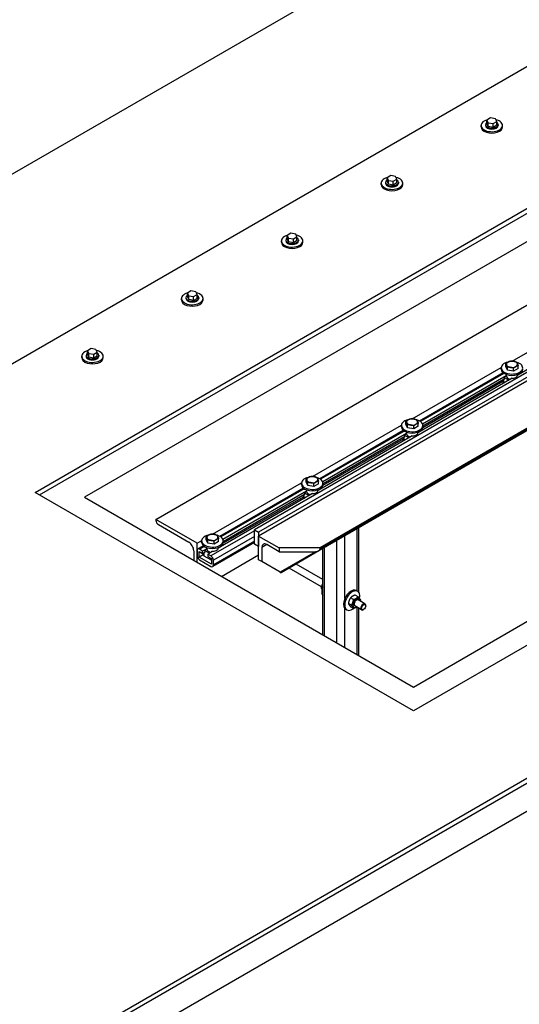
# Model space of a CAD drawing. Header units: millimetres. Extents: x 2241524 to 2686701, y -1965833 to -1461615.
# Tile 89 of 143: x 2341194 to 2341289, y -1954429 to -1954241. Entities that reach past the tile are written whole.
import ezdxf

# ---------------------------------------------------------------- set-up
doc = ezdxf.new("R2010")
doc.units = ezdxf.units.MM
doc.header["$LTSCALE"] = 100
doc.layers.add('CA_PODLAHA OBRYS', color=12, linetype='Continuous', lineweight=25)

msp = doc.modelspace()

# ---------------------------------------------------------------- linework, layer by layer
at = {"layer": 'CA_PODLAHA OBRYS'}
for p, q in [((2339311.15777, -1955529.14356), (2343184.17569, -1953293.05561)), ((2339311.94344, -1955529.59717), (2343184.17569, -1953293.96283)), ((2343188.54574, -1953296.8831), (2339320.58586, -1955530.05077)), ((2341196.77585, -1954331.61524), (2341944.73769, -1953899.77927)), ((2341197.56152, -1954332.06885), (2341944.73769, -1953900.68649)), ((2341944.73769, -1953906.1298), (2341206.20394, -1954332.52246)), ((2342017.01971, -1953941.51132), (2341269.05787, -1954373.34729)), ((2341269.05787, -1954368.81119), (2342007.59162, -1953942.41853)), ((2341134.53662, -1954304.13451), (2341538.30472, -1954071.01889)), ((2341538.30472, -1954107.30762), (2341134.53662, -1954340.42324)), ((2341219.83539, -1954336.7637), (2341585.56673, -1954125.60861)), ((2341588.70942, -1954136.67668), (2341238.69157, -1954338.75958)), ((2341589.4951, -1954137.13029), (2341239.47724, -1954339.21319)), ((2341589.4951, -1954137.85606), (2341239.47724, -1954339.93897)), ((2341593.42347, -1954145.06711), (2341250.98621, -1954342.77336)), ((2341593.42347, -1954144.6602), (2341251.26235, -1954342.20701)), ((2341593.42347, -1954144.84164), (2341251.26235, -1954342.38846)), ((2341283.8152, -1954260.04341), (2341283.13479, -1954260.43625)), ((2341284.74467, -1954260.1872), (2341283.8152, -1954260.04341)), ((2341284.99371, -1954260.72382), (2341284.74467, -1954260.1872)), ((2341282.0087, -1954261.75942), (2341282.0087, -1954261.48725)), ((2341282.84203, -1954261.30581), (2341282.84203, -1954261.48725)), ((2341283.13479, -1954260.43625), (2341283.38384, -1954260.97287)), ((2341283.13479, -1954261.16202), (2341283.13479, -1954260.43625)), ((2341283.38384, -1954261.69865), (2341283.13479, -1954261.16202)), ((2341283.38384, -1954260.97287), (2341284.3133, -1954261.11666)), ((2341283.38384, -1954261.69865), (2341283.38384, -1954260.97287)), ((2341284.3133, -1954261.84244), (2341283.38384, -1954261.69865)), ((2341284.3133, -1954261.11666), (2341284.99371, -1954260.72382)), ((2341284.3133, -1954261.84244), (2341284.3133, -1954261.11666)), ((2341284.99371, -1954261.4496), (2341284.3133, -1954261.84244)), ((2341284.99371, -1954261.4496), (2341284.99371, -1954260.72382)), ((2341285.28647, -1954261.30581), (2341285.28647, -1954261.48725)), ((2341286.11981, -1954261.75942), (2341286.11981, -1954261.48725)), ((2341264.72332, -1954271.06611), (2341264.04291, -1954271.45895)), ((2341264.04291, -1954271.45895), (2341264.29196, -1954271.99558)), ((2341264.04291, -1954272.18473), (2341264.04291, -1954271.45895)), ((2341265.65278, -1954271.2099), (2341264.72332, -1954271.06611)), ((2341265.90183, -1954271.74653), (2341265.65278, -1954271.2099)), ((2341262.91681, -1954272.78212), (2341262.91681, -1954272.50996)), ((2341263.75015, -1954272.32851), (2341263.75015, -1954272.50996)), ((2341264.29196, -1954272.72135), (2341264.04291, -1954272.18473)), ((2341264.29196, -1954271.99558), (2341265.22142, -1954272.13936)), ((2341264.29196, -1954272.72135), (2341264.29196, -1954271.99558)), ((2341265.22142, -1954272.86514), (2341264.29196, -1954272.72135)), ((2341265.22142, -1954272.13936), (2341265.90183, -1954271.74653)), ((2341265.22142, -1954272.86514), (2341265.22142, -1954272.13936)), ((2341265.90183, -1954272.4723), (2341265.22142, -1954272.86514)), ((2341265.90183, -1954272.4723), (2341265.90183, -1954271.74653)), ((2341266.19459, -1954272.32851), (2341266.19459, -1954272.50996)), ((2341267.02792, -1954272.78212), (2341267.02792, -1954272.50996)), ((2341245.63144, -1954282.08882), (2341244.95102, -1954282.48165)), ((2341244.95102, -1954282.48165), (2341245.20007, -1954283.01828)), ((2341244.95102, -1954283.20743), (2341244.95102, -1954282.48165)), ((2341246.5609, -1954282.23261), (2341245.63144, -1954282.08882)), ((2341246.12953, -1954283.16207), (2341246.80995, -1954282.76923)), ((2341246.80995, -1954282.76923), (2341246.5609, -1954282.23261)), ((2341246.80995, -1954283.49501), (2341246.80995, -1954282.76923)), ((2341243.82493, -1954283.80483), (2341243.82493, -1954283.53266)), ((2341244.65826, -1954283.35122), (2341244.65826, -1954283.53266)), ((2341245.20007, -1954283.74405), (2341244.95102, -1954283.20743)), ((2341245.20007, -1954283.01828), (2341246.12953, -1954283.16207)), ((2341245.20007, -1954283.74405), (2341245.20007, -1954283.01828)), ((2341246.12953, -1954283.88784), (2341245.20007, -1954283.74405)), ((2341246.12953, -1954283.88784), (2341246.12953, -1954283.16207)), ((2341246.80995, -1954283.49501), (2341246.12953, -1954283.88784)), ((2341247.10271, -1954283.35122), (2341247.10271, -1954283.53266)), ((2341247.93604, -1954283.80483), (2341247.93604, -1954283.53266)), ((2341226.53955, -1954293.11152), (2341225.85914, -1954293.50436)), ((2341225.85914, -1954293.50436), (2341226.10819, -1954294.04098)), ((2341225.85914, -1954294.23013), (2341225.85914, -1954293.50436)), ((2341226.10819, -1954294.04098), (2341227.03765, -1954294.18477)), ((2341226.10819, -1954294.76676), (2341226.10819, -1954294.04098)), ((2341227.46902, -1954293.25531), (2341226.53955, -1954293.11152)), ((2341227.03765, -1954294.18477), (2341227.71807, -1954293.79194)), ((2341227.03765, -1954294.91055), (2341227.03765, -1954294.18477)), ((2341227.71807, -1954293.79194), (2341227.46902, -1954293.25531)), ((2341227.71807, -1954294.51771), (2341227.71807, -1954293.79194)), ((2341224.73305, -1954294.82753), (2341224.73305, -1954294.55537)), ((2341225.56638, -1954294.37392), (2341225.56638, -1954294.55537)), ((2341226.10819, -1954294.76676), (2341225.85914, -1954294.23013)), ((2341227.03765, -1954294.91055), (2341226.10819, -1954294.76676)), ((2341227.71807, -1954294.51771), (2341227.03765, -1954294.91055)), ((2341228.01082, -1954294.37392), (2341228.01082, -1954294.55537)), ((2341228.84416, -1954294.82753), (2341228.84416, -1954294.55537)), ((2341287.95263, -1954306.50838), (2341304.95585, -1954296.69156)), ((2341307.04014, -1954298.77687), (2341289.01908, -1954309.18133)), ((2341206.4745, -1954305.39663), (2341206.4745, -1954305.57807)), ((2341207.44767, -1954304.13423), (2341206.76726, -1954304.52706)), ((2341206.76726, -1954304.52706), (2341207.01631, -1954305.06369)), ((2341206.76726, -1954305.25284), (2341206.76726, -1954304.52706)), ((2341207.01631, -1954305.78946), (2341206.76726, -1954305.25284)), ((2341207.01631, -1954305.06369), (2341207.94577, -1954305.20748)), ((2341207.01631, -1954305.78946), (2341207.01631, -1954305.06369)), ((2341208.37713, -1954304.27801), (2341207.44767, -1954304.13423)), ((2341207.94577, -1954305.20748), (2341208.62618, -1954304.81464)), ((2341207.94577, -1954305.93325), (2341207.94577, -1954305.20748)), ((2341208.62618, -1954304.81464), (2341208.37713, -1954304.27801)), ((2341208.62618, -1954305.54041), (2341208.62618, -1954304.81464)), ((2341208.91894, -1954305.39663), (2341208.91894, -1954305.57807)), ((2341205.64116, -1954305.85023), (2341205.64116, -1954305.57807)), ((2341207.94577, -1954305.93325), (2341207.01631, -1954305.78946)), ((2341208.62618, -1954305.54041), (2341207.94577, -1954305.93325)), ((2341209.75228, -1954305.85023), (2341209.75228, -1954305.57807)), ((2341286.73674, -1954307.56418), (2341286.73674, -1954307.01518)), ((2341268.86074, -1954317.53108), (2341285.86397, -1954307.71427)), ((2341286.21276, -1954308.73897), (2341270.23704, -1954317.96256)), ((2341286.38412, -1954308.86551), (2341270.42429, -1954318.07992)), ((2341285.8585, -1954308.07292), (2341285.8585, -1954307.80075)), ((2341287.0522, -1954308.24391), (2341286.73674, -1954307.56418)), ((2341286.8085, -1954309.07343), (2341286.8085, -1954309.16158)), ((2341286.81473, -1954309.22926), (2341286.81473, -1954309.41071)), ((2341287.0522, -1954308.24391), (2341287.0522, -1954307.6949)), ((2341288.22952, -1954308.42604), (2341287.0522, -1954308.24391)), ((2341288.22952, -1954308.42604), (2341288.22952, -1954307.87703)), ((2341289.09137, -1954307.92844), (2341288.22952, -1954308.42604)), ((2341289.01961, -1954309.07343), (2341289.01961, -1954309.16158)), ((2341289.09137, -1954307.92844), (2341289.09137, -1954307.37944)), ((2341289.24492, -1954308.97738), (2341289.30863, -1954309.01416)), ((2341287.94826, -1954309.79957), (2341269.9272, -1954320.20403)), ((2341286.81473, -1954309.31999), (2341270.82346, -1954318.55255)), ((2341286.17325, -1954310.4388), (2341270.85143, -1954319.28486)), ((2341286.44092, -1954309.98942), (2341270.87773, -1954318.97483)), ((2341286.17325, -1954310.14396), (2341286.17325, -1954310.45437)), ((2341286.30342, -1954310.0688), (2341286.30342, -1954310.63581)), ((2341286.30342, -1954310.63581), (2341286.40163, -1954310.69251)), ((2341286.44092, -1954310.03478), (2341286.40163, -1954310.0121)), ((2341286.81473, -1954309.41071), (2341286.44092, -1954309.62653)), ((2341286.44092, -1954309.62653), (2341287.34444, -1954310.14818)), ((2341286.44092, -1954309.62653), (2341286.44092, -1954310.03478)), ((2341287.79683, -1954309.887), (2341287.79683, -1954309.79628)), ((2341267.64485, -1954318.58688), (2341267.64485, -1954318.03788)), ((2341267.96031, -1954319.26661), (2341267.64485, -1954318.58688)), ((2341269.99949, -1954318.95115), (2341269.99949, -1954318.40215)), ((2341249.76886, -1954328.55379), (2341266.77208, -1954318.73697)), ((2341267.12087, -1954319.76168), (2341251.14516, -1954328.98526)), ((2341267.29223, -1954319.88821), (2341251.3324, -1954329.10262)), ((2341267.72285, -1954320.34269), (2341251.73157, -1954329.57526)), ((2341266.76662, -1954319.09562), (2341266.76662, -1954318.82346)), ((2341267.72285, -1954320.43341), (2341267.34903, -1954320.64924)), ((2341267.71662, -1954320.09613), (2341267.71662, -1954320.18429)), ((2341267.72285, -1954320.25197), (2341267.72285, -1954320.43341)), ((2341267.96031, -1954319.26661), (2341267.96031, -1954318.71761)), ((2341269.13763, -1954319.44874), (2341267.96031, -1954319.26661)), ((2341269.13763, -1954319.44874), (2341269.13763, -1954318.89974)), ((2341269.99949, -1954318.95115), (2341269.13763, -1954319.44874)), ((2341269.92773, -1954320.09613), (2341269.92773, -1954320.18429)), ((2341270.15303, -1954320.00008), (2341270.21674, -1954320.03686)), ((2341270.87773, -1954319.09562), (2341270.87773, -1954318.82346)), ((2341268.85637, -1954320.82227), (2341250.83532, -1954331.22674)), ((2341267.08137, -1954321.46151), (2341251.75954, -1954330.30756)), ((2341267.34903, -1954321.01212), (2341251.78584, -1954329.99753)), ((2341267.08137, -1954321.16666), (2341267.08137, -1954321.47707)), ((2341267.21154, -1954321.0915), (2341267.21154, -1954321.65852)), ((2341267.21154, -1954321.65852), (2341267.30975, -1954321.71522)), ((2341267.34903, -1954321.05748), (2341267.30975, -1954321.0348)), ((2341267.34903, -1954320.64924), (2341268.25256, -1954321.17089)), ((2341267.34903, -1954320.64924), (2341267.34903, -1954321.05748)), ((2341268.70494, -1954320.9097), (2341268.70494, -1954320.81898)), ((2341230.67698, -1954339.57649), (2341247.6802, -1954329.75968)), ((2341247.67473, -1954330.11833), (2341247.67473, -1954329.84616)), ((2341248.55297, -1954329.60959), (2341248.55297, -1954329.06059)), ((2341248.86843, -1954330.28931), (2341248.55297, -1954329.60959)), ((2341248.86843, -1954330.28931), (2341248.86843, -1954329.74031)), ((2341250.04575, -1954330.47145), (2341250.04575, -1954329.92244)), ((2341250.90761, -1954329.97385), (2341250.90761, -1954329.42485)), ((2341251.78584, -1954330.11833), (2341251.78584, -1954329.84616)), ((2341269.05787, -1954373.34729), (2341196.77585, -1954331.61524)), ((2341248.02899, -1954330.78438), (2341232.05328, -1954340.00796)), ((2341248.20035, -1954330.91092), (2341232.24052, -1954340.12533)), ((2341248.63097, -1954331.36539), (2341232.63969, -1954340.59796)), ((2341248.63097, -1954331.45612), (2341248.25715, -1954331.67194)), ((2341248.25715, -1954331.67194), (2341249.16068, -1954332.19359)), ((2341248.25715, -1954331.67194), (2341248.25715, -1954332.08019)), ((2341248.62473, -1954331.11884), (2341248.62473, -1954331.20699)), ((2341248.63097, -1954331.27467), (2341248.63097, -1954331.45612)), ((2341250.04575, -1954330.47145), (2341248.86843, -1954330.28931)), ((2341250.90761, -1954329.97385), (2341250.04575, -1954330.47145)), ((2341250.83584, -1954331.11884), (2341250.83584, -1954331.20699)), ((2341251.06115, -1954331.02278), (2341251.12486, -1954331.05957)), ((2341206.20394, -1954332.52246), (2341269.05787, -1954368.81119)), ((2341249.76449, -1954331.84498), (2341231.74343, -1954342.24944)), ((2341247.98948, -1954332.48421), (2341232.66766, -1954341.33027)), ((2341248.25715, -1954332.03483), (2341232.69396, -1954341.02024)), ((2341247.98948, -1954332.18936), (2341247.98948, -1954332.49978)), ((2341248.11966, -1954332.11421), (2341248.11966, -1954332.68122)), ((2341248.11966, -1954332.68122), (2341248.21787, -1954332.73792)), ((2341248.25715, -1954332.08019), (2341248.21787, -1954332.05751)), ((2341249.61306, -1954331.93241), (2341249.61306, -1954331.84168)), ((2341227.69213, -1954341.29979), (2341219.83539, -1954336.7637)), ((2341219.83539, -1954336.7637), (2341219.83539, -1954336.94515)), ((2341220.30679, -1954337.76164), (2341226.12078, -1954341.11835)), ((2341238.69157, -1954338.94103), (2341230.36342, -1954343.74928)), ((2341238.69157, -1954341.48124), (2341238.69157, -1954338.75958)), ((2341238.69157, -1954338.75958), (2341239.47724, -1954339.21319)), ((2341239.47724, -1954339.21319), (2341239.47724, -1954341.93485)), ((2341258.33342, -1954350.44792), (2341258.33342, -1954338.53144)), ((2341258.65886, -1954350.72499), (2341258.65886, -1954338.34355)), ((2341227.69213, -1954341.29979), (2341228.58832, -1954340.78238)), ((2341228.58285, -1954341.14103), (2341228.58285, -1954340.86887)), ((2341229.46109, -1954340.63229), (2341229.46109, -1954340.08329)), ((2341229.77655, -1954341.31202), (2341229.46109, -1954340.63229)), ((2341229.77655, -1954341.31202), (2341229.77655, -1954340.76301)), ((2341238.69157, -1954341.16238), (2341230.69675, -1954345.77818)), ((2341238.69157, -1954340.02969), (2341230.83482, -1954344.56578)), ((2341238.69157, -1954340.93691), (2341230.83482, -1954345.473)), ((2341230.95387, -1954341.49415), (2341230.95387, -1954340.94515)), ((2341231.81573, -1954340.99656), (2341230.95387, -1954341.49415)), ((2341231.81573, -1954340.99656), (2341231.81573, -1954340.44755)), ((2341232.69396, -1954341.14103), (2341232.69396, -1954340.86887)), ((2341239.47724, -1954339.93897), (2341243.40561, -1954342.20701)), ((2341239.47724, -1954344.47506), (2341239.47724, -1954339.93897)), ((2341254.40505, -1954360.35138), (2341254.40505, -1954340.79949)), ((2341255.9764, -1954351.83911), (2341255.9764, -1954339.89227)), ((2341227.06359, -1954342.75134), (2341227.06359, -1954344.56578)), ((2341227.69213, -1954344.92867), (2341227.69213, -1954341.29979)), ((2341227.69213, -1954342.75134), (2341227.69213, -1954343.65856)), ((2341228.93711, -1954341.80709), (2341227.8302, -1954342.44616)), ((2341228.08497, -1954343.97609), (2341228.08497, -1954342.88743)), ((2341228.08497, -1954342.88743), (2341228.77243, -1954343.28433)), ((2341229.10847, -1954341.93362), (2341228.16353, -1954342.47918)), ((2341228.77243, -1954342.83073), (2341228.16353, -1954342.47918)), ((2341229.53908, -1954342.3881), (2341228.77243, -1954342.83073)), ((2341228.77243, -1954343.28433), (2341228.77243, -1954342.83073)), ((2341229.16527, -1954343.05753), (2341228.77243, -1954343.28433)), ((2341229.16527, -1954343.10289), (2341229.12598, -1954343.08021)), ((2341229.53908, -1954342.47882), (2341229.16527, -1954342.69464)), ((2341229.16527, -1954342.69464), (2341230.06879, -1954343.21629)), ((2341229.16527, -1954342.69464), (2341229.16527, -1954343.10289)), ((2341229.53285, -1954342.14154), (2341229.53285, -1954342.22969)), ((2341229.53908, -1954342.29738), (2341229.53908, -1954342.47882)), ((2341230.67261, -1954342.86768), (2341229.75452, -1954343.39774)), ((2341230.95387, -1954341.49415), (2341229.77655, -1954341.31202)), ((2341230.52118, -1954342.95511), (2341230.52118, -1954342.86439)), ((2341231.74396, -1954342.14154), (2341231.74396, -1954342.22969)), ((2341231.96927, -1954342.04549), (2341232.03298, -1954342.08227)), ((2341239.47724, -1954341.93485), (2341238.69157, -1954341.48124)), ((2341241.04859, -1954341.57196), (2341240.10578, -1954342.11629)), ((2341240.10578, -1954342.11629), (2341240.10578, -1954344.83795)), ((2341243.40561, -1954342.93279), (2341241.04859, -1954341.57196)), ((2341251.26235, -1954342.20701), (2341243.40561, -1954342.20701)), ((2341243.40561, -1954342.20701), (2341243.40561, -1954342.93279)), ((2341243.40561, -1954342.93279), (2341250.31955, -1954342.93279)), ((2341250.31955, -1954342.93279), (2341243.56275, -1954346.83383)), ((2341250.98621, -1954342.77336), (2341243.75801, -1954346.94656)), ((2341251.26235, -1954342.38846), (2341251.26235, -1954342.20701)), ((2341251.72259, -1954358.80266), (2341251.72259, -1954342.34821)), ((2341252.04803, -1954358.99055), (2341252.04803, -1954342.16032)), ((2341228.8976, -1954343.50691), (2341228.08497, -1954343.97609)), ((2341230.44199, -1954345.33692), (2341228.08497, -1954343.97609)), ((2341228.16353, -1954344.47506), (2341230.36342, -1954345.74516)), ((2341228.8976, -1954343.21207), (2341228.8976, -1954343.52248)), ((2341229.02777, -1954343.13691), (2341229.02777, -1954343.70392)), ((2341229.02777, -1954343.70392), (2341230.28485, -1954344.4297)), ((2341229.75452, -1954343.39774), (2341229.75452, -1954343.85135)), ((2341230.36342, -1954343.74928), (2341229.75452, -1954343.39774)), ((2341229.75452, -1954343.85135), (2341230.44199, -1954344.24825)), ((2341230.28485, -1954344.4297), (2341230.28485, -1954344.15753)), ((2341230.32414, -1954344.45238), (2341230.28485, -1954344.4297)), ((2341230.44199, -1954344.24825), (2341230.44199, -1954345.33692)), ((2341230.83482, -1954345.473), (2341230.83482, -1954344.56578)), ((2341232.40617, -1954347.65032), (2341239.47724, -1954343.56784)), ((2341240.10578, -1954344.83795), (2341239.47724, -1954344.47506)), ((2341243.56275, -1954346.83383), (2341240.10578, -1954344.83795)), ((2341243.56275, -1954346.83383), (2341243.75801, -1954346.94656)), ((2341251.48655, -1954349.63823), (2341245.29123, -1954346.06136)), ((2341251.72259, -1954348.2349), (2341246.62456, -1954345.29156)), ((2341251.4508, -1954349.84297), (2341251.62683, -1954349.94461)), ((2341258.18269, -1954350.36089), (2341258.41839, -1954350.49697)), ((2341257.63787, -1954352.05563), (2341257.06717, -1954351.72614)), ((2341258.49973, -1954351.55803), (2341257.92903, -1954351.22854)), ((2341259.80598, -1954352.90185), (2341258.50961, -1954352.15339)), ((2341255.9764, -1954361.2586), (2341255.9764, -1954353.80382)), ((2341256.12713, -1954353.92122), (2341256.36284, -1954354.0573)), ((2341257.20694, -1954353.16628), (2341256.63625, -1954352.83679)), ((2341257.63787, -1954353.77934), (2341257.06717, -1954353.44985)), ((2341259.13932, -1954354.05655), (2341257.84294, -1954353.30809)), ((2341258.33342, -1954362.61943), (2341258.33342, -1954353.59127)), ((2341258.65886, -1954362.80732), (2341258.65886, -1954353.77916)), ((2341259.55122, -1954353.97817), (2341259.47265, -1954354.02353)), ((2341259.94405, -1954353.29776), (2341259.94405, -1954353.20704))]:
    msp.add_line(p, q, dxfattribs=at)
for centre, major_axis, ratio, start_param, end_param in [((2341284.06425, -1954261.48725), (-2.05556, 0), 0.577350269, -1.115695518, 4.326609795), ((2341284.06425, -1954261.75942), (2.05556, 0), 0.577350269, 3.141592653, 6.283185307), ((2341284.06425, -1954261.30581), (-1.22222, 0), 0.57735027, -0.706760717, 3.848353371), ((2341284.06425, -1954261.48725), (-1.22222, 0), 0.577350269, 0.000000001, 3.141592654), ((2341264.97237, -1954272.50996), (2.05556, 0), 0.577350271, 2.025897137, 7.468202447), ((2341264.97237, -1954272.78212), (-2.05556, 0), 0.577350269, 0, 3.141592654), ((2341264.97237, -1954272.32851), (-1.22222, 0), 0.577350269, -0.706760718, 3.848353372), ((2341264.97237, -1954272.50996), (1.22222, 0), 0.577350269, 3.141592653, 6.283185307), ((2341245.88049, -1954283.53266), (-2.05556, 0), 0.577350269, -1.115695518, 4.326609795), ((2341245.88049, -1954283.35122), (-1.22222, 0), 0.577350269, -0.706760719, 3.848353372), ((2341245.88049, -1954283.80483), (2.05556, 0), 0.577350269, 3.141592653, 6.283185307), ((2341245.88049, -1954283.53266), (-1.22222, 0), 0.577350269, 0.000000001, 3.141592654), ((2341226.7886, -1954294.55537), (-2.05556, 0), 0.577350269, -1.115695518, 4.326609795), ((2341226.7886, -1954294.37392), (-1.22222, 0), 0.577350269, -0.706760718, 3.848353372), ((2341226.7886, -1954294.82753), (2.05556, 0), 0.577350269, 3.141592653, 6.283185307), ((2341226.7886, -1954294.55537), (-1.22222, 0), 0.577350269, 0.000000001, 3.141592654), ((2341207.69672, -1954305.57807), (2.05556, 0), 0.577350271, 2.025897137, 7.468202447), ((2341207.69672, -1954305.39663), (-1.22222, 0), 0.57735027, -0.706760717, 3.848353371), ((2341207.69672, -1954305.85023), (2.05556, 0), 0.577350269, 3.141592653, 6.283185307), ((2341207.69672, -1954305.57807), (1.22222, 0), 0.577350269, 3.141592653, 6.283185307), ((2341287.91406, -1954307.80075), (-2.05556, 0), 0.577350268, -1.191014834, 4.267349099), ((2341287.91406, -1954307.12033), (1.05556, 0), 0.577350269, 2.35619449, 3.403392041), ((2341287.91406, -1954307.12033), (-1.05556, 0), 0.577350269, 0.261799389, 1.30899694), ((2341287.91406, -1954307.12033), (1.05556, 0), 0.57735027, 1.308996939, 2.356194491), ((2341287.91406, -1954307.12033), (-1.05556, 0), 0.577350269, 3.403392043, 4.450589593), ((2341287.91406, -1954307.12033), (1.05556, 0), 0.577350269, -0.785398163, 0.261799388), ((2341287.91406, -1954308.07292), (2.05556, 0), 0.577350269, 3.141592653, 6.283185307), ((2341287.91406, -1954309.16158), (1.10556, 0), 0.577350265, 3.141592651, 3.24782945), ((2341287.91406, -1954307.12033), (-1.05556, 0), 0.57735027, 1.308996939, 2.356194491), ((2341287.91406, -1954309.16158), (1.10556, 0), 0.577350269, 4.606152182, 6.283185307), ((2341286.61769, -1954310.45437), (-0.44444, 0), 0.577350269, 0.000000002, 0.785398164), ((2341287.91406, -1954309.34303), (-1.10556, 0), 0.577350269, 0.106236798, 1.341215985), ((2341268.82217, -1954318.82346), (2.05556, 0), 0.577350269, 1.950577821, 7.408941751), ((2341268.82217, -1954318.14304), (1.05556, 0), 0.577350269, 2.35619449, 3.403392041), ((2341268.82217, -1954318.14304), (-1.05556, 0), 0.577350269, 0.261799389, 1.30899694), ((2341268.82217, -1954318.14304), (1.05556, 0), 0.57735027, 1.308996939, 2.356194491), ((2341268.82217, -1954318.14304), (-1.05556, 0), 0.57735027, 1.308996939, 2.356194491), ((2341268.82217, -1954318.14304), (-1.05556, 0), 0.577350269, 3.403392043, 4.450589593), ((2341268.82217, -1954318.14304), (1.05556, 0), 0.577350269, -0.785398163, 0.261799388), ((2341268.82217, -1954319.09562), (2.05556, 0), 0.577350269, 3.141592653, 6.283185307), ((2341268.82217, -1954320.18429), (-1.10556, 0), 0.577350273, 0, 0.106236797), ((2341268.82217, -1954320.36573), (-1.10556, 0), 0.577350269, 0.106236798, 1.341215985), ((2341268.82217, -1954320.18429), (1.10556, 0), 0.577350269, 4.606152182, 6.283185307), ((2341267.52581, -1954321.47707), (0.44444, 0), 0.577350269, 3.141592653, 3.926990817), ((2341249.73029, -1954329.84616), (2.05556, 0), 0.57735027, 1.950577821, 7.40894175), ((2341249.73029, -1954329.16574), (-1.05556, 0), 0.577350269, -0.785398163, 0.261799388), ((2341249.73029, -1954329.16574), (1.05556, 0), 0.577350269, 3.403392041, 4.450589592), ((2341249.73029, -1954329.16574), (1.05556, 0), 0.577350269, 1.308996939, 2.35619449), ((2341249.73029, -1954329.16574), (-1.05556, 0), 0.577350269, 1.308996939, 2.35619449), ((2341249.73029, -1954329.16574), (1.05556, 0), 0.577350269, 0.261799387, 1.308996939), ((2341249.73029, -1954329.16574), (1.05556, 0), 0.577350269, -0.785398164, 0.261799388), ((2341249.73029, -1954330.11833), (2.05556, 0), 0.577350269, 3.141592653, 6.283185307), ((2341249.73029, -1954331.20699), (-1.10556, 0), 0.577350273, 0, 0.106236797), ((2341249.73029, -1954331.38843), (-1.10556, 0), 0.577350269, 0.106236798, 1.341215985), ((2341249.73029, -1954331.20699), (1.10556, 0), 0.577350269, 4.606152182, 6.283185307), ((2341248.43393, -1954332.49978), (0.44444, 0), 0.577350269, 3.141592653, 3.926990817), ((2341220.30679, -1954337.21731), (-0.33333, 0.57735), 0.577350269, 0.785398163, 2.356194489), ((2341226.12078, -1954342.20701), (-0.66667, 1.1547), 0.577350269, 3.926990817, 5.497787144), ((2341230.63841, -1954340.86887), (2.05556, 0), 0.577350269, 1.950577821, 7.408941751), ((2341230.63841, -1954341.14103), (2.05556, 0), 0.577350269, 3.141592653, 6.283185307), ((2341230.63841, -1954340.18844), (1.05556, 0), 0.577350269, 2.35619449, 3.403392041), ((2341230.63841, -1954340.18844), (-1.05556, 0), 0.577350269, 0.261799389, 1.30899694), ((2341230.63841, -1954340.18844), (1.05556, 0), 0.57735027, 1.308996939, 2.356194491), ((2341230.63841, -1954340.18844), (-1.05556, 0), 0.57735027, 1.308996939, 2.356194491), ((2341230.63841, -1954340.18844), (-1.05556, 0), 0.577350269, 3.403392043, 4.450589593), ((2341230.63841, -1954340.18844), (1.05556, 0), 0.577350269, -0.785398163, 0.261799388), ((2341228.16353, -1954343.02351), (-0.33333, 0.57735), 0.577350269, -0.785398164, 0.785398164), ((2341230.63841, -1954342.22969), (1.10556, 0), 0.577350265, 3.141592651, 3.24782945), ((2341230.63841, -1954342.41114), (-1.10556, 0), 0.577350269, 0.106236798, 1.341215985), ((2341230.63841, -1954342.22969), (1.10556, 0), 0.577350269, 4.606152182, 6.283185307), ((2341241.04859, -1954342.66062), (-0.66667, 1.1547), 0.577350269, -0.785398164, 0.785398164), ((2341250.31955, -1954342.38846), (-0.94281, 0), 0.577350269, 1.570796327, 3.141592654), ((2341228.16353, -1954343.93073), (-0.33333, 0.57735), 0.577350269, 0.785398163, 2.35619449), ((2341229.34204, -1954343.52248), (-0.44444, 0), 0.577350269, 0.000000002, 0.785398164), ((2341230.59912, -1954344.24825), (0.44444, 0), 0.57735027, 3.92699081, 4.351021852), ((2341230.59912, -1954344.29362), (0.38889, 0), 0.577350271, 3.926990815, 4.296436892), ((2341230.36342, -1954344.29362), (-0.33333, 0.57735), 0.577350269, 3.926990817, 5.497787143), ((2341230.36342, -1954345.20083), (-0.33333, 0.57735), 0.577350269, 2.35619449, 3.926990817), ((2341252.99084, -1954349.73693), (1.02778, 1.78016), 0.577350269, 1.845791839, 2.866597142), ((2341257.15491, -1954352.14105), (1.02778, 1.78016), 0.577350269, 0, 3.141592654), ((2341257.39061, -1954352.27714), (1.02778, 1.78016), 0.577350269, -1.055729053, 4.111411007), ((2341258.17629, -1954352.73075), (0.47778, 0.82754), 0.577350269, -0.798650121, 3.940242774), ((2341258.17629, -1954352.73075), (0.33335, 0.57737), 0.577350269, -0.008471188, 3.15006368), ((2341259.47265, -1954353.4792), (0.33333, 0.57735), 0.577350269, -0.785398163, 3.926990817)]:
    msp.add_ellipse(centre, major_axis=major_axis, ratio=ratio, start_param=start_param, end_param=end_param, dxfattribs=at)
msp.add_ellipse((2341259.55122, -1954353.52456), major_axis=(0.27778, 0.48113), ratio=0.577350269, dxfattribs=at)
msp.add_open_spline([(2343254.66193, -1953740.87297), (2343254.66229, -1953745.31058), (2343254.07348, -1953749.77058), (2343249.62209, -1953767.0914), (2343241.64408, -1953780.592), (2343207.56415, -1953819.24915), (2343173.39735, -1953846.22678), (2343104.56531, -1953892.26587), (2343083.04902, -1953905.93933), (2342994.33539, -1953960.89716), (2342912.24411, -1954008.17999), (2342786.35272, -1954081.39956), (2342747.81766, -1954103.91279), (2342636.0254, -1954170.42159), (2342566.19179, -1954213.41577), (2342464.95141, -1954280.0778), (2342433.40289, -1954301.51972), (2342374.14426, -1954343.1636), (2342347.37581, -1954362.54564), (2342294.21273, -1954401.95403), (2342268.85096, -1954421.18477), (2342204.17975, -1954470.61107), (2342165.04518, -1954500.8796), (2342082.7661, -1954563.26115), (2342044.79058, -1954591.54212), (2341954.6114, -1954656.81733), (2341904.24832, -1954691.99725), (2341774.00562, -1954779.7121), (2341694.54615, -1954830.39854), (2341482.21426, -1954960.13506), (2341346.26044, -1955037.84254), (2341121.79864, -1955161.88903), (2341032.95188, -1955209.91181), (2340857.14551, -1955303.96866), (2340769.56211, -1955350.39021), (2340679.45278, -1955398.21163)], degree=3, knots=[34.314165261, 34.314165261, 34.314165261, 34.314165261, 55.644998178, 55.644998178, 116.35404601, 116.35404601, 215.116550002, 215.116550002, 256.18861802, 256.18861802, 388.553161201, 388.553161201, 449.661412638, 449.661412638, 563.447918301, 563.447918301, 617.297262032, 617.297262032, 665.142131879, 665.142131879, 711.169632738, 711.169632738, 782.510167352, 782.510167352, 847.641816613, 847.641816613, 929.767257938, 929.767257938, 1052.452364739, 1052.452364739, 1246.51843097, 1246.51843097, 1372.097643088, 1372.097643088, 1491.456414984, 1491.456414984, 1491.456414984, 1491.456414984], dxfattribs=at)
for points, weights in [([(2341286.73674, -1954307.01518), (2341286.96767, -1954306.80487), (2341287.16767, -1954306.6894)], [1, 1.0379548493, 1]), ([(2341286.89447, -1954307.27806), (2341286.82126, -1954307.12033), (2341286.73674, -1954307.01518)], [1, 1.0379548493, 1]), ([(2341287.0522, -1954307.6949), (2341286.96767, -1954307.43579), (2341286.89447, -1954307.27806)], [1, 1.0379548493, 1]), ([(2341287.16767, -1954306.6894), (2341287.36766, -1954306.57394), (2341287.59859, -1954306.51758)], [1, 1.0379548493, 1]), ([(2341287.59859, -1954306.51758), (2341287.91406, -1954306.48941), (2341288.18725, -1954306.53167)], [1, 1.0379548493, 1]), ([(2341288.18725, -1954306.53167), (2341288.46045, -1954306.57394), (2341288.77591, -1954306.69972)], [1, 1.0379548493, 1]), ([(2341288.77591, -1954306.69972), (2341288.86044, -1954306.80487), (2341288.93364, -1954306.9626)], [1, 1.0379548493, 1]), ([(2341288.93364, -1954306.9626), (2341289.00685, -1954307.12033), (2341289.09137, -1954307.37944)], [1, 1.0379548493, 1]), ([(2341287.64086, -1954307.70899), (2341287.36766, -1954307.66673), (2341287.0522, -1954307.6949)], [1, 1.0379548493, 1]), ([(2341288.22952, -1954307.87703), (2341287.91406, -1954307.75125), (2341287.64086, -1954307.70899)], [1, 1.0379548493, 1]), ([(2341288.66045, -1954307.55126), (2341288.46045, -1954307.66673), (2341288.22952, -1954307.87703)], [1, 1.0379548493, 1]), ([(2341289.09137, -1954307.37944), (2341288.86044, -1954307.43579), (2341288.66045, -1954307.55126)], [1, 1.0379548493, 1]), ([(2341267.64485, -1954318.03788), (2341267.87579, -1954317.82757), (2341268.07578, -1954317.71211)], [1, 1.0379548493, 1]), ([(2341267.80258, -1954318.30077), (2341267.72938, -1954318.14304), (2341267.64485, -1954318.03788)], [1, 1.0379548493, 1]), ([(2341267.96031, -1954318.71761), (2341267.87579, -1954318.4585), (2341267.80258, -1954318.30077)], [1, 1.0379548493, 1]), ([(2341268.07578, -1954317.71211), (2341268.27578, -1954317.59664), (2341268.50671, -1954317.54029)], [1, 1.0379548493, 1]), ([(2341268.50671, -1954317.54029), (2341268.82217, -1954317.51211), (2341269.09537, -1954317.55438)], [1, 1.0379548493, 1]), ([(2341269.09537, -1954317.55438), (2341269.36857, -1954317.59664), (2341269.68403, -1954317.72242)], [1, 1.0379548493, 1]), ([(2341269.56856, -1954318.57396), (2341269.36857, -1954318.68943), (2341269.13763, -1954318.89974)], [1, 1.0379548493, 1]), ([(2341269.99949, -1954318.40215), (2341269.76856, -1954318.4585), (2341269.56856, -1954318.57396)], [1, 1.0379548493, 1]), ([(2341269.68403, -1954317.72242), (2341269.76856, -1954317.82757), (2341269.84176, -1954317.9853)], [1, 1.0379548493, 1]), ([(2341269.84176, -1954317.9853), (2341269.91496, -1954318.14304), (2341269.99949, -1954318.40215)], [1, 1.0379548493, 1]), ([(2341268.54897, -1954318.73169), (2341268.27578, -1954318.68943), (2341267.96031, -1954318.71761)], [1, 1.0379548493, 1]), ([(2341269.13763, -1954318.89974), (2341268.82217, -1954318.77396), (2341268.54897, -1954318.73169)], [1, 1.0379548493, 1]), ([(2341248.55297, -1954329.06059), (2341248.7839, -1954328.85028), (2341248.9839, -1954328.73481)], [1, 1.0379548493, 1]), ([(2341248.7107, -1954329.32347), (2341248.6375, -1954329.16574), (2341248.55297, -1954329.06059)], [1, 1.0379548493, 1]), ([(2341248.86843, -1954329.74031), (2341248.7839, -1954329.4812), (2341248.7107, -1954329.32347)], [1, 1.0379548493, 1]), ([(2341249.45709, -1954329.7544), (2341249.18389, -1954329.71213), (2341248.86843, -1954329.74031)], [1, 1.0379548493, 1]), ([(2341248.9839, -1954328.73481), (2341249.18389, -1954328.61934), (2341249.41483, -1954328.56299)], [1, 1.0379548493, 1]), ([(2341249.41483, -1954328.56299), (2341249.73029, -1954328.53482), (2341250.00349, -1954328.57708)], [1, 1.0379548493, 1]), ([(2341250.04575, -1954329.92244), (2341249.73029, -1954329.79666), (2341249.45709, -1954329.7544)], [1, 1.0379548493, 1]), ([(2341250.00349, -1954328.57708), (2341250.27669, -1954328.61934), (2341250.59215, -1954328.74512)], [1, 1.0379548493, 1]), ([(2341250.47668, -1954329.59667), (2341250.27669, -1954329.71213), (2341250.04575, -1954329.92244)], [1, 1.0379548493, 1]), ([(2341250.90761, -1954329.42485), (2341250.67667, -1954329.4812), (2341250.47668, -1954329.59667)], [1, 1.0379548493, 1]), ([(2341250.59215, -1954328.74512), (2341250.67667, -1954328.85028), (2341250.74988, -1954329.00801)], [1, 1.0379548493, 1]), ([(2341250.74988, -1954329.00801), (2341250.82308, -1954329.16574), (2341250.90761, -1954329.42485)], [1, 1.0379548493, 1]), ([(2341229.46109, -1954340.08329), (2341229.69202, -1954339.87298), (2341229.89202, -1954339.75751)], [1, 1.0379548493, 1]), ([(2341229.61882, -1954340.34617), (2341229.54561, -1954340.18844), (2341229.46109, -1954340.08329)], [1, 1.0379548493, 1]), ([(2341229.77655, -1954340.76301), (2341229.69202, -1954340.5039), (2341229.61882, -1954340.34617)], [1, 1.0379548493, 1]), ([(2341230.36521, -1954340.7771), (2341230.09201, -1954340.73484), (2341229.77655, -1954340.76301)], [1, 1.0379548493, 1]), ([(2341229.89202, -1954339.75751), (2341230.09201, -1954339.64205), (2341230.32294, -1954339.5857)], [1, 1.0379548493, 1]), ([(2341230.32294, -1954339.5857), (2341230.63841, -1954339.55752), (2341230.9116, -1954339.59978)], [1, 1.0379548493, 1]), ([(2341230.95387, -1954340.94515), (2341230.63841, -1954340.81937), (2341230.36521, -1954340.7771)], [1, 1.0379548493, 1]), ([(2341230.9116, -1954339.59978), (2341231.1848, -1954339.64205), (2341231.50026, -1954339.76783)], [1, 1.0379548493, 1]), ([(2341231.3848, -1954340.61937), (2341231.1848, -1954340.73484), (2341230.95387, -1954340.94515)], [1, 1.0379548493, 1]), ([(2341231.81573, -1954340.44755), (2341231.58479, -1954340.5039), (2341231.3848, -1954340.61937)], [1, 1.0379548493, 1]), ([(2341231.50026, -1954339.76783), (2341231.58479, -1954339.87298), (2341231.65799, -1954340.03071)], [1, 1.0379548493, 1]), ([(2341231.65799, -1954340.03071), (2341231.7312, -1954340.18844), (2341231.81573, -1954340.44755)], [1, 1.0379548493, 1]), ([(2341251.72259, -1954348.98588), (2341251.52229, -1954349.35063), (2341251.4508, -1954349.84297)], [1.05647018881, 1.1175383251, 1]), ([(2341251.4508, -1954349.84297), (2341251.49741, -1954349.96312), (2341251.59013, -1954350.09742)], [1, 1.07363396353, 1.07717171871]), ([(2341257.06717, -1954351.72614), (2341256.72731, -1954352.20964), (2341256.63625, -1954352.83679)], [1, 1.15470053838, 1]), ([(2341257.92903, -1954351.22854), (2341257.3737, -1954351.40552), (2341257.06717, -1954351.72614)], [1, 1.15470053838, 1]), ([(2341257.20694, -1954353.16628), (2341257.5468, -1954352.68278), (2341257.63787, -1954352.05563)], [1, 1.15470053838, 1]), ([(2341257.63787, -1954352.05563), (2341258.1932, -1954351.87865), (2341258.49973, -1954351.55803)], [1, 1.15470053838, 1]), ([(2341258.49973, -1954351.55803), (2341258.83959, -1954351.93638), (2341258.93065, -1954352.17109)], [1, 1.15470053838, 1]), ([(2341258.93065, -1954352.17109), (2341258.915, -1954352.27894), (2341258.8949, -1954352.37584)], [1, 1.02358148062, 1.03997376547]), ([(2341256.63625, -1954352.83679), (2341256.72731, -1954353.0715), (2341257.06717, -1954353.44985)], [1, 1.15470053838, 1]), ([(2341257.63787, -1954353.77934), (2341257.5468, -1954353.54463), (2341257.20694, -1954353.16628)], [1, 1.15470053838, 1]), ([(2341258.21273, -1954353.52159), (2341257.9896, -1954353.66725), (2341257.63787, -1954353.77934)], [1.07429482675, 1.09272359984, 1])]:
    msp.add_rational_spline(points, weights, degree=2, dxfattribs=at)

doc.saveas('drawing.dxf')
